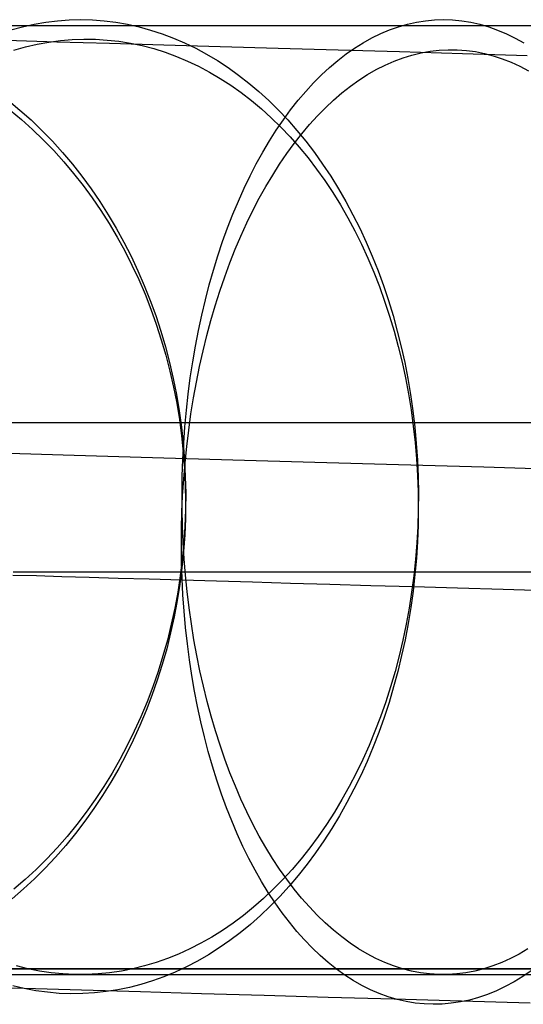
# Model space of a CAD drawing. Header units: millimetres. Extents: x 492 to 1282, y -834 to -234.
# Tile 41 of 93: x 595 to 604, y -251 to -234. Entities that reach past the tile are written whole.
import ezdxf

# ---------------------------------------------------------------- set-up
doc = ezdxf.new("R2010")
doc.units = ezdxf.units.MM
doc.layers.add('Volume$Layer 03', color=7, linetype='Continuous', true_color=0x000000)

msp = doc.modelspace()

# ---------------------------------------------------------------- linework, layer by layer
at = {"layer": 'Volume$Layer 03'}
for p, q in [((596.111, -234.277, 371.063), (596.308, -234.272, 370.867)), ((596.308, -234.272, 370.867), (596.504, -234.277, 370.67)), ((602.231, -234.277, 376.034), (602.383, -234.272, 375.802)), ((602.383, -234.272, 375.802), (602.535, -234.277, 375.57)), ((594.666, -234.371, 367.193), (595.475, -234.371, 368.153)), ((595.138, -234.444, 372.037), (595.331, -234.392, 371.844)), ((595.331, -234.392, 371.844), (595.525, -234.349, 371.65)), ((595.475, -234.371, 368.153), (596.316, -234.371, 369.084)), ((595.525, -234.349, 371.65), (595.72, -234.315, 371.455)), ((595.72, -234.315, 371.455), (595.915, -234.291, 371.259)), ((595.915, -234.291, 371.259), (596.111, -234.277, 371.063)), ((596.316, -234.371, 369.084), (597.188, -234.371, 369.987)), ((596.504, -234.277, 370.67), (596.7, -234.292, 370.474)), ((596.7, -234.292, 370.474), (596.896, -234.316, 370.279)), ((596.896, -234.316, 370.279), (597.091, -234.35, 370.084)), ((597.091, -234.35, 370.084), (597.285, -234.393, 369.89)), ((597.188, -234.371, 369.987), (598.09, -234.371, 370.859)), ((597.285, -234.393, 369.89), (597.477, -234.446, 369.697)), ((598.09, -234.371, 370.859), (599.022, -234.371, 371.7)), ((599.022, -234.371, 371.7), (599.981, -234.371, 372.508)), ((599.981, -234.371, 372.508), (600.968, -234.371, 373.283)), ((600.968, -234.371, 373.283), (601.981, -234.371, 374.024)), ((601.478, -234.444, 377.187), (601.627, -234.392, 376.958)), ((601.627, -234.392, 376.958), (601.777, -234.349, 376.729)), ((601.777, -234.349, 376.729), (601.928, -234.315, 376.498)), ((601.928, -234.315, 376.498), (602.079, -234.291, 376.266)), ((601.981, -234.371, 374.024), (603.018, -234.371, 374.73)), ((602.079, -234.291, 376.266), (602.231, -234.277, 376.034)), ((602.535, -234.277, 375.57), (602.687, -234.292, 375.337)), ((602.687, -234.292, 375.337), (602.838, -234.316, 375.106)), ((602.838, -234.316, 375.106), (602.989, -234.35, 374.875)), ((602.989, -234.35, 374.875), (603.139, -234.393, 374.646)), ((603.018, -234.371, 374.73), (604.079, -234.371, 375.401)), ((603.139, -234.393, 374.646), (603.288, -234.446, 374.417)), ((595.966, -234.621, 10.589), (596.163, -234.605, 10.784)), ((596.163, -234.605, 10.784), (596.359, -234.598, 10.981)), ((596.359, -234.598, 10.981), (596.555, -234.6, 11.177)), ((596.555, -234.6, 11.177), (596.751, -234.613, 11.373)), ((597.477, -234.446, 369.697), (597.669, -234.509, 369.506)), ((597.669, -234.509, 369.506), (597.858, -234.58, 369.316)), ((597.858, -234.58, 369.316), (598.046, -234.661, 369.128)), ((601.037, -234.658, 377.86), (601.183, -234.578, 377.638)), ((601.183, -234.578, 377.638), (601.33, -234.506, 377.413)), ((601.33, -234.506, 377.413), (601.478, -234.444, 377.187)), ((603.288, -234.446, 374.417), (603.436, -234.509, 374.191)), ((603.436, -234.509, 374.191), (603.583, -234.58, 373.966)), ((603.583, -234.58, 373.966), (603.728, -234.661, 373.744)), ((595.908, -234.647, 13.266), (595.062, -234.622, 14.24)), ((595.188, -234.784, 9.815), (595.381, -234.729, 10.006)), ((595.381, -234.729, 10.006), (595.575, -234.684, 10.199)), ((595.575, -234.684, 10.199), (595.771, -234.648, 10.394)), ((595.771, -234.648, 10.394), (595.966, -234.621, 10.589)), ((596.787, -234.672, 12.323), (595.908, -234.647, 13.266)), ((596.751, -234.613, 11.373), (596.947, -234.634, 11.569)), ((597.698, -234.699, 11.41), (596.787, -234.672, 12.323)), ((596.947, -234.634, 11.569), (597.142, -234.666, 11.765)), ((597.142, -234.666, 11.765), (597.335, -234.707, 11.959)), ((597.335, -234.707, 11.959), (597.528, -234.757, 12.153)), ((597.528, -234.757, 12.153), (597.719, -234.817, 12.346)), ((598.641, -234.726, 10.53), (597.698, -234.699, 11.41)), ((598.046, -234.661, 369.128), (598.232, -234.751, 368.942)), ((598.232, -234.751, 368.942), (598.415, -234.85, 368.759)), ((599.614, -234.754, 9.683), (598.641, -234.726, 10.53)), ((600.616, -234.784, 8.87), (599.614, -234.754, 9.683)), ((600.752, -234.847, 378.297), (600.894, -234.748, 378.08)), ((600.894, -234.748, 378.08), (601.037, -234.658, 377.86)), ((597.719, -234.817, 12.346), (597.908, -234.887, 12.537)), ((597.908, -234.887, 12.537), (598.095, -234.965, 12.726)), ((598.415, -234.85, 368.759), (598.596, -234.958, 368.578)), ((600.611, -234.955, 378.512), (600.752, -234.847, 378.297)), ((601.645, -234.813, 8.093), (600.616, -234.784, 8.87)), ((601.554, -234.969, 4.636), (601.704, -234.913, 4.863)), ((602.701, -234.844, 7.353), (601.645, -234.813, 8.093)), ((601.704, -234.913, 4.863), (601.854, -234.866, 5.091)), ((601.854, -234.866, 5.091), (602.006, -234.829, 5.321)), ((602.006, -234.829, 5.321), (602.157, -234.802, 5.552)), ((602.157, -234.802, 5.552), (602.309, -234.784, 5.784)), ((602.309, -234.784, 5.784), (602.461, -234.775, 6.016)), ((602.461, -234.775, 6.016), (602.613, -234.777, 6.249)), ((602.613, -234.777, 6.249), (602.765, -234.788, 6.481)), ((603.782, -234.876, 6.65), (602.701, -234.844, 7.353)), ((602.765, -234.788, 6.481), (602.916, -234.808, 6.713)), ((602.916, -234.808, 6.713), (603.067, -234.838, 6.944)), ((603.067, -234.838, 6.944), (603.216, -234.878, 7.175)), ((603.216, -234.878, 7.175), (603.365, -234.927, 7.404)), ((603.365, -234.927, 7.404), (603.513, -234.986, 7.632)), ((598.095, -234.965, 12.726), (598.281, -235.053, 12.913)), ((598.281, -235.053, 12.913), (598.463, -235.15, 13.099)), ((598.596, -234.958, 368.578), (598.774, -235.075, 368.4)), ((598.774, -235.075, 368.4), (598.949, -235.201, 368.225)), ((600.338, -235.197, 378.93), (600.474, -235.071, 378.723)), ((600.474, -235.071, 378.723), (600.611, -234.955, 378.512)), ((601.257, -235.109, 4.188), (601.405, -235.034, 4.411)), ((601.405, -235.034, 4.411), (601.554, -234.969, 4.636)), ((603.513, -234.986, 7.632), (603.659, -235.054, 7.858)), ((603.659, -235.054, 7.858), (603.803, -235.131, 8.082)), ((598.463, -235.15, 13.099), (598.644, -235.256, 13.281)), ((598.644, -235.256, 13.281), (598.821, -235.371, 13.462)), ((598.949, -235.201, 368.225), (599.121, -235.335, 368.053)), ((600.205, -235.33, 379.134), (600.338, -235.197, 378.93)), ((600.966, -235.287, 3.75), (601.111, -235.193, 3.967)), ((601.111, -235.193, 3.967), (601.257, -235.109, 4.188)), ((598.821, -235.371, 13.462), (598.995, -235.494, 13.639)), ((599.121, -235.335, 368.053), (599.29, -235.477, 367.884)), ((600.074, -235.473, 379.333), (600.205, -235.33, 379.134)), ((600.682, -235.5, 3.323), (600.823, -235.389, 3.535)), ((600.823, -235.389, 3.535), (600.966, -235.287, 3.75)), ((598.995, -235.494, 13.639), (599.166, -235.626, 13.814)), ((599.29, -235.477, 367.884), (599.455, -235.628, 367.719)), ((599.946, -235.623, 379.529), (600.074, -235.473, 379.333)), ((600.542, -235.62, 3.115), (600.682, -235.5, 3.323)), ((595.098, -235.628, 362.356), (595.289, -235.787, 362.231)), ((599.166, -235.626, 13.814), (599.334, -235.767, 13.985)), ((599.455, -235.628, 367.719), (599.616, -235.787, 367.558)), ((599.822, -235.781, 379.72), (599.946, -235.623, 379.529)), ((600.271, -235.885, 2.71), (600.405, -235.748, 2.91)), ((600.405, -235.748, 2.91), (600.542, -235.62, 3.115)), ((595.123, -235.788, 19.545), (595.313, -235.945, 19.672)), ((595.289, -235.787, 362.231), (595.475, -235.953, 362.109)), ((599.334, -235.767, 13.985), (599.498, -235.915, 14.153)), ((599.498, -235.915, 14.153), (599.658, -236.072, 14.317)), ((599.616, -235.787, 367.558), (599.773, -235.953, 367.401)), ((599.7, -235.948, 379.906), (599.822, -235.781, 379.72)), ((600.138, -236.031, 2.513), (600.271, -235.885, 2.71)), ((595.313, -235.945, 19.672), (595.498, -236.111, 19.796)), ((595.475, -235.953, 362.109), (595.656, -236.127, 361.991)), ((599.581, -236.121, 380.087), (599.7, -235.948, 379.906)), ((599.658, -236.072, 14.317), (599.814, -236.236, 14.477)), ((599.773, -235.953, 367.401), (599.926, -236.127, 367.248)), ((600.009, -236.184, 2.321), (600.138, -236.031, 2.513)), ((595.498, -236.111, 19.796), (595.679, -236.284, 19.917)), ((595.656, -236.127, 361.991), (595.832, -236.309, 361.876)), ((599.466, -236.303, 380.263), (599.581, -236.121, 380.087)), ((599.814, -236.236, 14.477), (599.966, -236.409, 14.633)), ((599.882, -236.345, 2.134), (600.009, -236.184, 2.321)), ((599.926, -236.127, 367.248), (600.075, -236.309, 367.099)), ((595.679, -236.284, 19.917), (595.854, -236.464, 20.034)), ((595.832, -236.309, 361.876), (596.002, -236.497, 361.765)), ((599.355, -236.491, 380.434), (599.466, -236.303, 380.263)), ((599.759, -236.514, 1.952), (599.882, -236.345, 2.134)), ((599.966, -236.409, 14.633), (600.113, -236.588, 14.785)), ((600.075, -236.309, 367.099), (600.219, -236.497, 366.955)), ((595.854, -236.464, 20.034), (596.024, -236.652, 20.149)), ((596.002, -236.497, 361.765), (596.167, -236.693, 361.657)), ((599.247, -236.686, 380.599), (599.355, -236.491, 380.434)), ((599.638, -236.691, 1.775), (599.759, -236.514, 1.952)), ((600.219, -236.497, 366.955), (600.358, -236.693, 366.816)), ((596.024, -236.652, 20.149), (596.188, -236.847, 20.259)), ((596.167, -236.693, 361.657), (596.326, -236.895, 361.553)), ((599.142, -236.889, 380.759), (599.247, -236.686, 380.599)), ((599.521, -236.875, 1.603), (599.638, -236.691, 1.775)), ((600.113, -236.588, 14.785), (600.256, -236.775, 14.933)), ((600.358, -236.693, 366.816), (600.493, -236.895, 366.682)), ((596.188, -236.847, 20.259), (596.346, -237.048, 20.366)), ((596.326, -236.895, 361.553), (596.48, -237.104, 361.452)), ((599.042, -237.097, 380.912), (599.142, -236.889, 380.759)), ((599.408, -237.066, 1.436), (599.521, -236.875, 1.603)), ((600.256, -236.775, 14.933), (600.394, -236.969, 15.076)), ((600.493, -236.895, 366.682), (600.622, -237.104, 366.552)), ((596.346, -237.048, 20.366), (596.499, -237.256, 20.47)), ((599.297, -237.264, 1.276), (599.408, -237.066, 1.436)), ((600.394, -236.969, 15.076), (600.527, -237.17, 15.214)), ((596.48, -237.104, 361.452), (596.627, -237.319, 361.356)), ((598.946, -237.312, 381.059), (599.042, -237.097, 380.912)), ((600.527, -237.17, 15.214), (600.655, -237.377, 15.348)), ((600.622, -237.104, 366.552), (600.747, -237.319, 366.428)), ((596.499, -237.256, 20.47), (596.645, -237.47, 20.569)), ((596.627, -237.319, 361.356), (596.767, -237.54, 361.264)), ((598.854, -237.533, 381.2), (598.946, -237.312, 381.059)), ((599.191, -237.469, 1.121), (599.297, -237.264, 1.276)), ((600.655, -237.377, 15.348), (600.778, -237.59, 15.476)), ((600.747, -237.319, 366.428), (600.865, -237.54, 366.309)), ((596.645, -237.47, 20.569), (596.785, -237.69, 20.664)), ((596.767, -237.54, 361.264), (596.902, -237.767, 361.177)), ((598.766, -237.759, 381.335), (598.854, -237.533, 381.2)), ((599.088, -237.679, 0.972), (599.191, -237.469, 1.121)), ((600.865, -237.54, 366.309), (600.979, -237.767, 366.196)), ((596.785, -237.69, 20.664), (596.918, -237.916, 20.755)), ((598.99, -237.897, 0.83), (599.088, -237.679, 0.972)), ((600.778, -237.59, 15.476), (600.895, -237.81, 15.599)), ((596.902, -237.767, 361.177), (597.029, -237.999, 361.093)), ((598.682, -237.991, 381.462), (598.766, -237.759, 381.335)), ((598.895, -238.12, 0.694), (598.99, -237.897, 0.83)), ((600.895, -237.81, 15.599), (601.007, -238.035, 15.717)), ((600.979, -237.767, 366.196), (601.087, -237.999, 366.088)), ((596.918, -237.916, 20.755), (597.045, -238.148, 20.842)), ((597.029, -237.999, 361.093), (597.15, -238.236, 361.014)), ((598.603, -238.229, 381.583), (598.682, -237.991, 381.462)), ((601.007, -238.035, 15.717), (601.113, -238.266, 15.829)), ((601.087, -237.999, 366.088), (601.189, -238.236, 365.986)), ((597.045, -238.148, 20.842), (597.164, -238.384, 20.925)), ((597.15, -238.236, 361.014), (597.264, -238.479, 360.94)), ((598.529, -238.471, 381.697), (598.603, -238.229, 381.583)), ((598.805, -238.348, 0.565), (598.895, -238.12, 0.694)), ((601.189, -238.236, 365.986), (601.285, -238.479, 365.89)), ((597.164, -238.384, 20.925), (597.277, -238.626, 21.002)), ((598.719, -238.582, 0.442), (598.805, -238.348, 0.565)), ((601.113, -238.266, 15.829), (601.214, -238.502, 15.935)), ((597.264, -238.479, 360.94), (597.37, -238.725, 360.87)), ((598.459, -238.717, 381.804), (598.529, -238.471, 381.697)), ((601.214, -238.502, 15.935), (601.308, -238.743, 16.036)), ((601.285, -238.479, 365.89), (601.375, -238.725, 365.8)), ((597.277, -238.626, 21.002), (597.383, -238.872, 21.076)), ((597.37, -238.725, 360.87), (597.47, -238.976, 360.805)), ((598.394, -238.968, 381.904), (598.459, -238.717, 381.804)), ((598.637, -238.821, 0.327), (598.719, -238.582, 0.442)), ((601.375, -238.725, 365.8), (601.459, -238.976, 365.716)), ((597.383, -238.872, 21.076), (597.481, -239.122, 21.145)), ((598.56, -239.065, 0.218), (598.637, -238.821, 0.327)), ((601.308, -238.743, 16.036), (601.396, -238.989, 16.131)), ((597.47, -238.976, 360.805), (597.562, -239.231, 360.745)), ((598.333, -239.223, 381.996), (598.394, -238.968, 381.904)), ((601.396, -238.989, 16.131), (601.479, -239.239, 16.22)), ((601.459, -238.976, 365.716), (601.537, -239.231, 365.638)), ((597.481, -239.122, 21.145), (597.572, -239.377, 21.208)), ((598.278, -239.481, 382.081), (598.333, -239.223, 381.996)), ((598.487, -239.313, 0.117), (598.56, -239.065, 0.218)), ((597.562, -239.231, 360.745), (597.647, -239.49, 360.69)), ((597.572, -239.377, 21.208), (597.656, -239.635, 21.268)), ((598.42, -239.565, 0.023), (598.487, -239.313, 0.117)), ((601.479, -239.239, 16.22), (601.555, -239.493, 16.302)), ((601.537, -239.231, 365.638), (601.608, -239.49, 365.566)), ((597.647, -239.49, 360.69), (597.724, -239.752, 360.639)), ((598.227, -239.743, 382.158), (598.278, -239.481, 382.081)), ((601.555, -239.493, 16.302), (601.624, -239.75, 16.379)), ((601.608, -239.49, 365.566), (601.673, -239.752, 365.501)), ((597.656, -239.635, 21.268), (597.732, -239.896, 21.322)), ((598.356, -239.821, -0.063), (598.42, -239.565, 0.023)), ((597.724, -239.752, 360.639), (597.793, -240.017, 360.594)), ((598.182, -240.008, 382.228), (598.227, -239.743, 382.158)), ((598.298, -240.081, -0.142), (598.356, -239.821, -0.063)), ((601.624, -239.75, 16.379), (601.688, -240.011, 16.449)), ((601.673, -239.752, 365.501), (601.732, -240.017, 365.443)), ((597.732, -239.896, 21.322), (597.8, -240.161, 21.371)), ((597.793, -240.017, 360.594), (597.855, -240.285, 360.554)), ((598.141, -240.276, 382.29), (598.182, -240.008, 382.228)), ((601.688, -240.011, 16.449), (601.744, -240.276, 16.512)), ((601.732, -240.017, 365.443), (601.784, -240.285, 365.391)), ((597.8, -240.161, 21.371), (597.861, -240.428, 21.415)), ((598.245, -240.344, -0.214), (598.298, -240.081, -0.142)), ((597.855, -240.285, 360.554), (597.908, -240.555, 360.518)), ((598.106, -240.546, 382.344), (598.141, -240.276, 382.29)), ((598.196, -240.61, -0.277), (598.245, -240.344, -0.214)), ((601.744, -240.276, 16.512), (601.795, -240.543, 16.569)), ((601.784, -240.285, 365.391), (601.829, -240.555, 365.345)), ((597.861, -240.428, 21.415), (597.914, -240.698, 21.455)), ((598.076, -240.818, 382.39), (598.106, -240.546, 382.344)), ((601.795, -240.543, 16.569), (601.838, -240.812, 16.62)), ((597.908, -240.555, 360.518), (597.954, -240.827, 360.488)), ((597.914, -240.698, 21.455), (597.959, -240.97, 21.489)), ((598.153, -240.879, -0.333), (598.196, -240.61, -0.277)), ((601.829, -240.555, 365.345), (601.868, -240.827, 365.306)), ((597.954, -240.827, 360.488), (597.992, -241.101, 360.463)), ((598.051, -241.092, 382.428), (598.076, -240.818, 382.39)), ((601.838, -240.812, 16.62), (601.875, -241.084, 16.664)), ((601.868, -240.827, 365.306), (601.9, -241.101, 365.274)), ((594.206, -241.023, 379.607), (595.439, -241.023, 380.575)), ((595.439, -241.023, 380.575), (596.704, -241.023, 381.5)), ((596.704, -241.023, 381.5), (598, -241.023, 382.382)), ((597.959, -240.97, 21.489), (597.995, -241.244, 21.518)), ((598, -241.023, 382.382), (599.325, -241.023, 383.219)), ((598.115, -241.15, -0.381), (598.153, -240.879, -0.333)), ((599.325, -241.023, 383.219), (600.677, -241.023, 384.011)), ((600.677, -241.023, 384.011), (602.057, -241.023, 384.756)), ((602.057, -241.023, 384.756), (603.46, -241.023, 385.453)), ((603.46, -241.023, 385.453), (604.887, -241.023, 386.102)), ((597.992, -241.101, 360.463), (598.022, -241.376, 360.444)), ((598.031, -241.367, 382.459), (598.051, -241.092, 382.428)), ((598.082, -241.422, -0.421), (598.115, -241.15, -0.381)), ((601.875, -241.084, 16.664), (601.905, -241.358, 16.701)), ((601.9, -241.101, 365.274), (601.926, -241.376, 365.249)), ((597.995, -241.244, 21.518), (598.024, -241.519, 21.541)), ((598.016, -241.644, 382.481), (598.031, -241.367, 382.459)), ((601.905, -241.358, 16.701), (601.929, -241.633, 16.732)), ((598.022, -241.376, 360.444), (598.044, -241.653, 360.429)), ((598.024, -241.519, 21.541), (598.045, -241.795, 21.56)), ((598.054, -241.697, -0.453), (598.082, -241.422, -0.421)), ((601.926, -241.376, 365.249), (601.944, -241.653, 365.23)), ((596.198, -241.574, 0.839), (594.918, -241.537, 1.804)), ((597.51, -241.612, -0.08), (596.198, -241.574, 0.839)), ((598.854, -241.651, -0.953), (597.51, -241.612, -0.08)), ((598.007, -241.921, 382.495), (598.016, -241.644, 382.481)), ((598.031, -241.973, -0.477), (598.054, -241.697, -0.453)), ((598.044, -241.653, 360.429), (598.058, -241.93, 360.42)), ((600.228, -241.691, -1.779), (598.854, -241.651, -0.953)), ((601.629, -241.732, -2.557), (600.228, -241.691, -1.779)), ((601.929, -241.633, 16.732), (601.946, -241.909, 16.756)), ((601.944, -241.653, 365.23), (601.956, -241.93, 365.218)), ((598.045, -241.795, 21.56), (598.058, -242.072, 21.573)), ((603.057, -241.773, -3.285), (601.629, -241.732, -2.557)), ((604.51, -241.816, -3.962), (603.057, -241.773, -3.285)), ((598.003, -242.198, 382.501), (598.007, -241.921, 382.495)), ((598.013, -242.249, -0.493), (598.031, -241.973, -0.477)), ((598.058, -241.93, 360.42), (598.064, -242.208, 360.416)), ((601.946, -241.909, 16.756), (601.955, -242.186, 16.773)), ((601.956, -241.93, 365.218), (601.961, -242.208, 365.213)), ((598.058, -242.072, 21.573), (598.063, -242.35, 21.581)), ((601.955, -242.186, 16.773), (601.958, -242.463, 16.783)), ((598.001, -242.527, -0.501), (598.013, -242.249, -0.493)), ((598.004, -242.476, 382.5), (598.003, -242.198, 382.501)), ((598.063, -242.35, 21.581), (598.06, -242.628, 21.584)), ((598.064, -242.208, 360.416), (598.062, -242.485, 360.418)), ((601.961, -242.208, 365.213), (601.959, -242.485, 365.215)), ((598.011, -242.754, 382.49), (598.004, -242.476, 382.5)), ((598.062, -242.485, 360.418), (598.052, -242.763, 360.425)), ((601.959, -242.485, 365.215), (601.951, -242.763, 365.224)), ((601.958, -242.463, 16.783), (601.955, -242.741, 16.787)), ((597.994, -242.804, -0.501), (598.001, -242.527, -0.501)), ((598.06, -242.628, 21.584), (598.048, -242.905, 21.581)), ((597.992, -243.082, -0.493), (597.994, -242.804, -0.501)), ((598.022, -243.03, 382.472), (598.011, -242.754, 382.49)), ((598.052, -242.763, 360.425), (598.034, -243.04, 360.436)), ((601.951, -242.763, 365.224), (601.935, -243.04, 365.239)), ((601.955, -242.741, 16.787), (601.944, -243.018, 16.783)), ((598.048, -242.905, 21.581), (598.029, -243.182, 21.573)), ((601.944, -243.018, 16.783), (601.927, -243.295, 16.773)), ((597.996, -243.359, -0.476), (597.992, -243.082, -0.493)), ((598.029, -243.182, 21.573), (598.002, -243.458, 21.56)), ((598.034, -243.04, 360.436), (598.007, -243.315, 360.454)), ((598.039, -243.306, 382.446), (598.022, -243.03, 382.472)), ((601.935, -243.04, 365.239), (601.913, -243.315, 365.261)), ((598.007, -243.315, 360.454), (597.973, -243.59, 360.476)), ((598.062, -243.581, 382.412), (598.039, -243.306, 382.446)), ((601.913, -243.315, 365.261), (601.884, -243.59, 365.29)), ((601.927, -243.295, 16.773), (601.903, -243.571, 16.756)), ((598.002, -243.458, 21.56), (597.966, -243.733, 21.542)), ((598.005, -243.635, -0.452), (597.996, -243.359, -0.476)), ((595.565, -243.594, 26.021), (595.172, -243.583, 26.97)), ((595.175, -243.522, 355.042), (595.568, -243.522, 355.991)), ((595.99, -243.606, 25.086), (595.565, -243.594, 26.021)), ((595.568, -243.522, 355.991), (595.994, -243.522, 356.927)), ((596.446, -243.62, 24.167), (595.99, -243.606, 25.086)), ((595.994, -243.522, 356.927), (596.451, -243.522, 357.847)), ((596.934, -243.634, 23.264), (596.446, -243.62, 24.167)), ((596.451, -243.522, 357.847), (596.939, -243.522, 358.751)), ((597.452, -243.649, 22.377), (596.934, -243.634, 23.264)), ((596.939, -243.522, 358.751), (597.458, -243.522, 359.639)), ((598, -243.665, 21.509), (597.452, -243.649, 22.377)), ((597.458, -243.522, 359.639), (598.007, -243.522, 360.507)), ((597.973, -243.59, 360.476), (597.931, -243.863, 360.504)), ((598.578, -243.682, 20.661), (598, -243.665, 21.509)), ((598.019, -243.911, -0.42), (598.005, -243.635, -0.452)), ((598.007, -243.522, 360.507), (598.585, -243.522, 361.357)), ((598.089, -243.854, 382.37), (598.062, -243.581, 382.412)), ((598.585, -243.522, 361.357), (599.192, -243.522, 362.186)), ((599.192, -243.522, 362.186), (599.827, -243.522, 362.995)), ((599.827, -243.522, 362.995), (600.489, -243.522, 363.781)), ((600.489, -243.522, 363.781), (601.178, -243.522, 364.544)), ((601.178, -243.522, 364.544), (601.892, -243.522, 365.283)), ((601.884, -243.59, 365.29), (601.848, -243.863, 365.326)), ((601.903, -243.571, 16.756), (601.872, -243.846, 16.733)), ((601.892, -243.522, 365.283), (602.631, -243.522, 365.997)), ((602.631, -243.522, 365.997), (603.394, -243.522, 366.685)), ((603.394, -243.522, 366.685), (604.18, -243.522, 367.347)), ((597.966, -243.733, 21.542), (597.923, -244.006, 21.518)), ((599.184, -243.699, 19.832), (598.578, -243.682, 20.661)), ((599.818, -243.718, 19.025), (599.184, -243.699, 19.832)), ((600.479, -243.737, 18.24), (599.818, -243.718, 19.025)), ((601.167, -243.757, 17.477), (600.479, -243.737, 18.24)), ((601.88, -243.778, 16.739), (601.167, -243.757, 17.477)), ((602.618, -243.799, 16.026), (601.88, -243.778, 16.739)), ((603.38, -243.821, 15.338), (602.618, -243.799, 16.026)), ((604.165, -243.844, 14.677), (603.38, -243.821, 15.338)), ((597.923, -244.006, 21.518), (597.872, -244.277, 21.489)), ((597.931, -243.863, 360.504), (597.881, -244.134, 360.537)), ((598.038, -244.185, -0.379), (598.019, -243.911, -0.42)), ((598.122, -244.125, 382.32), (598.089, -243.854, 382.37)), ((601.848, -243.863, 365.326), (601.806, -244.134, 365.369)), ((601.872, -243.846, 16.733), (601.834, -244.12, 16.702)), ((597.881, -244.134, 360.537), (597.823, -244.403, 360.574)), ((598.16, -244.394, 382.262), (598.122, -244.125, 382.32)), ((601.806, -244.134, 365.369), (601.757, -244.403, 365.418)), ((601.834, -244.12, 16.702), (601.79, -244.391, 16.665)), ((597.872, -244.277, 21.489), (597.812, -244.547, 21.456)), ((598.063, -244.457, -0.331), (598.038, -244.185, -0.379)), ((597.823, -244.403, 360.574), (597.757, -244.67, 360.617)), ((598.092, -244.728, -0.275), (598.063, -244.457, -0.331)), ((598.202, -244.661, 382.196), (598.16, -244.394, 382.262)), ((601.757, -244.403, 365.418), (601.701, -244.67, 365.473)), ((601.79, -244.391, 16.665), (601.739, -244.661, 16.621)), ((597.757, -244.67, 360.617), (597.683, -244.933, 360.665)), ((597.812, -244.547, 21.456), (597.746, -244.813, 21.417)), ((598.25, -244.924, 382.123), (598.202, -244.661, 382.196)), ((601.701, -244.67, 365.473), (601.639, -244.933, 365.535)), ((601.739, -244.661, 16.621), (601.681, -244.928, 16.571)), ((597.746, -244.813, 21.417), (597.671, -245.077, 21.372)), ((598.127, -244.996, -0.211), (598.092, -244.728, -0.275)), ((597.683, -244.933, 360.665), (597.602, -245.193, 360.718)), ((598.167, -245.261, -0.14), (598.127, -244.996, -0.211)), ((598.303, -245.185, 382.042), (598.25, -244.924, 382.123)), ((601.639, -244.933, 365.535), (601.571, -245.193, 365.604)), ((601.681, -244.928, 16.571), (601.617, -245.192, 16.514)), ((597.671, -245.077, 21.372), (597.589, -245.338, 21.323)), ((597.602, -245.193, 360.718), (597.514, -245.45, 360.776)), ((598.212, -245.523, -0.061), (598.167, -245.261, -0.14)), ((598.361, -245.442, 381.954), (598.303, -245.185, 382.042)), ((601.571, -245.193, 365.604), (601.496, -245.45, 365.679)), ((601.617, -245.192, 16.514), (601.547, -245.453, 16.45)), ((597.514, -245.45, 360.776), (597.418, -245.703, 360.839)), ((597.589, -245.338, 21.323), (597.499, -245.595, 21.269)), ((598.424, -245.695, 381.858), (598.361, -245.442, 381.954)), ((601.496, -245.45, 365.679), (601.415, -245.703, 365.76)), ((601.547, -245.453, 16.45), (601.47, -245.711, 16.38)), ((597.499, -245.595, 21.269), (597.402, -245.848, 21.21)), ((598.262, -245.782, 0.026), (598.212, -245.523, -0.061)), ((597.418, -245.703, 360.839), (597.314, -245.952, 360.907)), ((598.317, -246.038, 0.12), (598.262, -245.782, 0.026)), ((598.491, -245.944, 381.755), (598.424, -245.695, 381.858)), ((601.415, -245.703, 365.76), (601.327, -245.952, 365.847)), ((601.47, -245.711, 16.38), (601.388, -245.964, 16.304)), ((597.314, -245.952, 360.907), (597.204, -246.196, 360.979)), ((597.402, -245.848, 21.21), (597.298, -246.098, 21.146)), ((598.563, -246.188, 381.645), (598.491, -245.944, 381.755)), ((601.327, -245.952, 365.847), (601.234, -246.196, 365.94)), ((601.388, -245.964, 16.304), (601.298, -246.214, 16.221)), ((597.298, -246.098, 21.146), (597.186, -246.343, 21.078)), ((598.377, -246.289, 0.222), (598.317, -246.038, 0.12)), ((597.204, -246.196, 360.979), (597.086, -246.436, 361.056)), ((598.442, -246.536, 0.33), (598.377, -246.289, 0.222)), ((598.64, -246.428, 381.528), (598.563, -246.188, 381.645)), ((601.234, -246.196, 365.94), (601.135, -246.436, 366.039)), ((601.298, -246.214, 16.221), (601.203, -246.459, 16.133)), ((597.086, -246.436, 361.056), (596.962, -246.67, 361.137)), ((597.186, -246.343, 21.078), (597.068, -246.583, 21.005)), ((598.721, -246.663, 381.403), (598.64, -246.428, 381.528)), ((601.135, -246.436, 366.039), (601.03, -246.67, 366.145)), ((601.203, -246.459, 16.133), (601.102, -246.7, 16.038)), ((597.068, -246.583, 21.005), (596.943, -246.818, 20.927)), ((598.512, -246.779, 0.446), (598.442, -246.536, 0.33)), ((596.962, -246.67, 361.137), (596.831, -246.9, 361.223)), ((598.586, -247.017, 0.569), (598.512, -246.779, 0.446)), ((598.806, -246.892, 381.273), (598.721, -246.663, 381.403)), ((601.03, -246.67, 366.145), (600.919, -246.9, 366.255)), ((601.102, -246.7, 16.038), (600.996, -246.936, 15.937)), ((596.831, -246.9, 361.223), (596.693, -247.123, 361.313)), ((596.943, -246.818, 20.927), (596.811, -247.048, 20.844)), ((598.896, -247.116, 381.135), (598.806, -246.892, 381.273)), ((600.919, -246.9, 366.255), (600.803, -247.123, 366.372)), ((600.996, -246.936, 15.937), (600.883, -247.167, 15.831)), ((596.693, -247.123, 361.313), (596.549, -247.341, 361.407)), ((596.811, -247.048, 20.844), (596.672, -247.273, 20.758)), ((598.665, -247.25, 0.698), (598.586, -247.017, 0.569)), ((598.99, -247.334, 380.991), (598.896, -247.116, 381.135)), ((600.803, -247.123, 366.372), (600.681, -247.341, 366.493)), ((596.672, -247.273, 20.758), (596.527, -247.491, 20.667)), ((598.748, -247.477, 0.834), (598.665, -247.25, 0.698)), ((600.883, -247.167, 15.831), (600.765, -247.392, 15.719)), ((596.549, -247.341, 361.407), (596.399, -247.553, 361.505)), ((599.089, -247.546, 380.841), (598.99, -247.334, 380.991)), ((600.681, -247.341, 366.493), (600.554, -247.553, 366.62)), ((600.765, -247.392, 15.719), (600.642, -247.611, 15.602)), ((596.399, -247.553, 361.505), (596.242, -247.758, 361.608)), ((596.527, -247.491, 20.667), (596.376, -247.704, 20.572)), ((598.835, -247.699, 0.977), (598.748, -247.477, 0.834)), ((599.191, -247.752, 380.685), (599.089, -247.546, 380.841)), ((600.554, -247.553, 366.62), (600.422, -247.758, 366.753)), ((600.642, -247.611, 15.602), (600.513, -247.824, 15.479)), ((596.242, -247.758, 361.608), (596.08, -247.957, 361.714)), ((596.376, -247.704, 20.572), (596.218, -247.91, 20.472)), ((598.927, -247.914, 1.126), (598.835, -247.699, 0.977)), ((599.297, -247.951, 380.523), (599.191, -247.752, 380.685)), ((600.422, -247.758, 366.753), (600.285, -247.957, 366.89)), ((596.08, -247.957, 361.714), (595.912, -248.149, 361.824)), ((596.218, -247.91, 20.472), (596.055, -248.11, 20.369)), ((599.023, -248.124, 1.281), (598.927, -247.914, 1.126)), ((599.406, -248.143, 380.355), (599.297, -247.951, 380.523)), ((600.285, -247.957, 366.89), (600.143, -248.149, 367.032)), ((600.513, -247.824, 15.479), (600.38, -248.031, 15.35)), ((596.055, -248.11, 20.369), (595.886, -248.303, 20.262)), ((599.123, -248.327, 1.442), (599.023, -248.124, 1.281)), ((600.38, -248.031, 15.35), (600.241, -248.232, 15.217)), ((595.912, -248.149, 361.824), (595.739, -248.334, 361.937)), ((599.52, -248.328, 380.182), (599.406, -248.143, 380.355)), ((600.143, -248.149, 367.032), (599.996, -248.334, 367.178)), ((600.241, -248.232, 15.217), (600.098, -248.425, 15.079)), ((595.739, -248.334, 361.937), (595.56, -248.511, 362.054)), ((595.886, -248.303, 20.262), (595.712, -248.488, 20.152)), ((599.227, -248.523, 1.608), (599.123, -248.327, 1.442)), ((599.636, -248.506, 380.003), (599.52, -248.328, 380.182)), ((599.996, -248.334, 367.178), (599.845, -248.511, 367.329)), ((600.098, -248.425, 15.079), (599.95, -248.612, 14.936)), ((595.56, -248.511, 362.054), (595.376, -248.681, 362.174)), ((595.712, -248.488, 20.152), (595.533, -248.667, 20.038)), ((599.335, -248.713, 1.78), (599.227, -248.523, 1.608)), ((599.756, -248.676, 379.82), (599.636, -248.506, 380.003)), ((599.845, -248.511, 367.329), (599.69, -248.681, 367.484)), ((599.95, -248.612, 14.936), (599.798, -248.791, 14.788)), ((595.376, -248.681, 362.174), (595.188, -248.844, 362.297)), ((595.533, -248.667, 20.038), (595.348, -248.838, 19.92)), ((599.446, -248.895, 1.958), (599.335, -248.713, 1.78)), ((599.69, -248.681, 367.484), (599.531, -248.844, 367.644)), ((599.798, -248.791, 14.788), (599.641, -248.963, 14.636)), ((599.88, -248.839, 379.631), (599.756, -248.676, 379.82)), ((595.348, -248.838, 19.92), (595.159, -249.001, 19.799)), ((599.531, -248.844, 367.644), (599.367, -248.998, 367.807)), ((599.561, -249.07, 2.14), (599.446, -248.895, 1.958)), ((600.006, -248.993, 379.438), (599.88, -248.839, 379.631)), ((599.367, -248.998, 367.807), (599.201, -249.144, 367.974)), ((599.641, -248.963, 14.636), (599.481, -249.127, 14.48)), ((599.679, -249.237, 2.328), (599.561, -249.07, 2.14)), ((600.135, -249.14, 379.241), (600.006, -248.993, 379.438)), ((599.03, -249.282, 368.144), (598.857, -249.412, 368.318)), ((599.201, -249.144, 367.974), (599.03, -249.282, 368.144)), ((599.317, -249.284, 14.32), (599.149, -249.432, 14.156)), ((599.481, -249.127, 14.48), (599.317, -249.284, 14.32)), ((599.801, -249.397, 2.52), (599.679, -249.237, 2.328)), ((600.267, -249.278, 379.039), (600.135, -249.14, 379.241)), ((600.401, -249.408, 378.834), (600.267, -249.278, 379.039)), ((598.857, -249.412, 368.318), (598.68, -249.533, 368.495)), ((599.149, -249.432, 14.156), (598.977, -249.572, 13.988)), ((599.925, -249.549, 2.716), (599.801, -249.397, 2.52)), ((600.538, -249.529, 378.624), (600.401, -249.408, 378.834)), ((598.68, -249.533, 368.495), (598.5, -249.645, 368.674)), ((598.977, -249.572, 13.988), (598.803, -249.703, 13.817)), ((600.053, -249.692, 2.917), (599.925, -249.549, 2.716)), ((600.677, -249.642, 378.412), (600.538, -249.529, 378.624)), ((598.318, -249.749, 368.857), (598.133, -249.843, 369.041)), ((598.5, -249.645, 368.674), (598.318, -249.749, 368.857)), ((598.803, -249.703, 13.817), (598.625, -249.827, 13.643)), ((600.183, -249.827, 3.121), (600.053, -249.692, 2.917)), ((600.818, -249.745, 378.196), (600.677, -249.642, 378.412)), ((600.96, -249.84, 377.978), (600.818, -249.745, 378.196)), ((597.946, -249.928, 369.228), (597.757, -250.004, 369.417)), ((598.133, -249.843, 369.041), (597.946, -249.928, 369.228)), ((598.444, -249.941, 13.465), (598.261, -250.046, 13.285)), ((598.625, -249.827, 13.643), (598.444, -249.941, 13.465)), ((600.316, -249.954, 3.33), (600.183, -249.827, 3.121)), ((601.105, -249.925, 377.757), (600.96, -249.84, 377.978)), ((601.251, -250.002, 377.533), (601.105, -249.925, 377.757)), ((603.651, -249.928, 373.862), (603.505, -250.004, 374.086)), ((603.796, -249.843, 373.641), (603.651, -249.928, 373.862)), ((597.567, -250.071, 369.608), (597.375, -250.128, 369.8)), ((597.757, -250.004, 369.417), (597.567, -250.071, 369.608)), ((598.261, -250.046, 13.285), (598.076, -250.143, 13.102)), ((600.452, -250.071, 3.541), (600.316, -249.954, 3.33)), ((600.59, -250.181, 3.756), (600.452, -250.071, 3.541)), ((601.399, -250.069, 377.308), (601.251, -250.002, 377.533)), ((601.547, -250.126, 377.08), (601.399, -250.069, 377.308)), ((603.357, -250.071, 374.311), (603.209, -250.128, 374.539)), ((603.505, -250.004, 374.086), (603.357, -250.071, 374.311)), ((538.174, -250.174, 201), (856.174, -250.174, 201)), ((856.174, -250.174, 199), (538.174, -250.174, 199)), ((856.174, -250.174, 200), (538.174, -250.174, 200)), ((538.174, -250.272, 191), (856.174, -250.272, 191)), ((594.49, -250.174, 370.79), (595.421, -250.174, 371.753)), ((595.421, -250.174, 371.753), (595.228, -250.126, 371.947)), ((595.421, -250.174, 371.753), (596.385, -250.174, 372.685)), ((595.616, -250.213, 371.559), (595.421, -250.174, 371.753)), ((595.811, -250.242, 371.364), (595.616, -250.213, 371.559)), ((596.007, -250.261, 371.168), (595.811, -250.242, 371.364)), ((596.203, -250.271, 370.971), (596.007, -250.261, 371.168)), ((596.399, -250.271, 370.775), (596.203, -250.271, 370.971)), ((596.385, -250.174, 372.685), (597.38, -250.174, 373.583)), ((596.596, -250.262, 370.579), (596.399, -250.271, 370.775)), ((596.791, -250.243, 370.383), (596.596, -250.262, 370.579)), ((596.987, -250.214, 370.188), (596.791, -250.243, 370.383)), ((597.181, -250.176, 369.993), (596.987, -250.214, 370.188)), ((597.375, -250.128, 369.8), (597.181, -250.176, 369.993)), ((597.38, -250.174, 373.583), (598.405, -250.174, 374.446)), ((597.888, -250.23, 12.917), (597.699, -250.309, 12.73)), ((598.076, -250.143, 13.102), (597.888, -250.23, 12.917)), ((598.405, -250.174, 374.446), (599.459, -250.174, 375.274)), ((599.459, -250.174, 375.274), (600.54, -250.174, 376.065)), ((600.54, -250.174, 376.065), (601.648, -250.174, 376.819)), ((600.729, -250.281, 3.974), (600.59, -250.181, 3.756)), ((601.697, -250.174, 376.851), (601.547, -250.126, 377.08)), ((601.648, -250.174, 376.819), (602.781, -250.174, 377.535)), ((601.847, -250.213, 376.621), (601.697, -250.174, 376.851)), ((601.999, -250.242, 376.39), (601.847, -250.213, 376.621)), ((602.15, -250.261, 376.158), (601.999, -250.242, 376.39)), ((602.302, -250.271, 375.926), (602.15, -250.261, 376.158)), ((602.454, -250.271, 375.693), (602.302, -250.271, 375.926)), ((602.606, -250.262, 375.461), (602.454, -250.271, 375.693)), ((602.757, -250.243, 375.229), (602.606, -250.262, 375.461)), ((602.909, -250.214, 374.998), (602.757, -250.243, 375.229)), ((602.781, -250.174, 377.535), (603.938, -250.174, 378.212)), ((603.059, -250.176, 374.768), (602.909, -250.214, 374.998)), ((603.209, -250.128, 374.539), (603.059, -250.176, 374.768)), ((603.852, -250.209, 8.747), (603.708, -250.307, 8.53)), ((597.315, -250.437, 12.35), (597.121, -250.487, 12.157)), ((597.508, -250.378, 12.541), (597.315, -250.437, 12.35)), ((597.699, -250.309, 12.73), (597.508, -250.378, 12.541)), ((600.871, -250.372, 4.195), (600.729, -250.281, 3.974)), ((601.015, -250.454, 4.418), (600.871, -250.372, 4.195)), ((603.563, -250.395, 8.311), (603.416, -250.475, 8.089)), ((603.708, -250.307, 8.53), (603.563, -250.395, 8.311)), ((595.361, -250.507, 10.398), (594.434, -250.48, 11.356)), ((595.361, -250.507, 10.398), (595.168, -250.461, 10.203)), ((596.319, -250.535, 9.472), (595.361, -250.507, 10.398)), ((595.555, -250.543, 10.593), (595.361, -250.507, 10.398)), ((595.75, -250.57, 10.788), (595.555, -250.543, 10.593)), ((595.946, -250.587, 10.985), (595.75, -250.57, 10.788)), ((596.142, -250.594, 11.181), (595.946, -250.587, 10.985)), ((596.339, -250.592, 11.377), (596.142, -250.594, 11.181)), ((597.309, -250.564, 8.579), (596.319, -250.535, 9.472)), ((596.535, -250.58, 11.573), (596.339, -250.592, 11.377)), ((596.731, -250.559, 11.769), (596.535, -250.58, 11.573)), ((596.927, -250.528, 11.963), (596.731, -250.559, 11.769)), ((597.121, -250.487, 12.157), (596.927, -250.528, 11.963)), ((598.329, -250.593, 7.721), (597.309, -250.564, 8.579)), ((599.377, -250.624, 6.898), (598.329, -250.593, 7.721)), ((601.161, -250.527, 4.643), (601.015, -250.454, 4.418)), ((601.307, -250.59, 4.87), (601.161, -250.527, 4.643)), ((601.455, -250.644, 5.099), (601.307, -250.59, 4.87)), ((603.118, -250.606, 7.639), (602.968, -250.657, 7.411)), ((603.267, -250.545, 7.865), (603.118, -250.606, 7.639)), ((603.416, -250.475, 8.089), (603.267, -250.545, 7.865)), ((600.453, -250.655, 6.111), (599.377, -250.624, 6.898)), ((601.554, -250.687, 5.361), (600.453, -250.655, 6.111)), ((601.605, -250.689, 5.329), (601.455, -250.644, 5.099)), ((602.681, -250.72, 4.65), (601.554, -250.687, 5.361)), ((601.755, -250.724, 5.56), (601.605, -250.689, 5.329)), ((601.906, -250.749, 5.791), (601.755, -250.724, 5.56)), ((602.057, -250.765, 6.024), (601.906, -250.749, 5.791)), ((602.209, -250.771, 6.256), (602.057, -250.765, 6.024)), ((602.361, -250.767, 6.488), (602.209, -250.771, 6.256)), ((602.513, -250.754, 6.72), (602.361, -250.767, 6.488)), ((602.665, -250.731, 6.952), (602.513, -250.754, 6.72)), ((602.817, -250.699, 7.182), (602.665, -250.731, 6.952)), ((603.832, -250.753, 3.978), (602.681, -250.72, 4.65)), ((602.968, -250.657, 7.411), (602.817, -250.699, 7.182))]:
    msp.add_line(p, q, dxfattribs=at)

doc.saveas('drawing.dxf')
